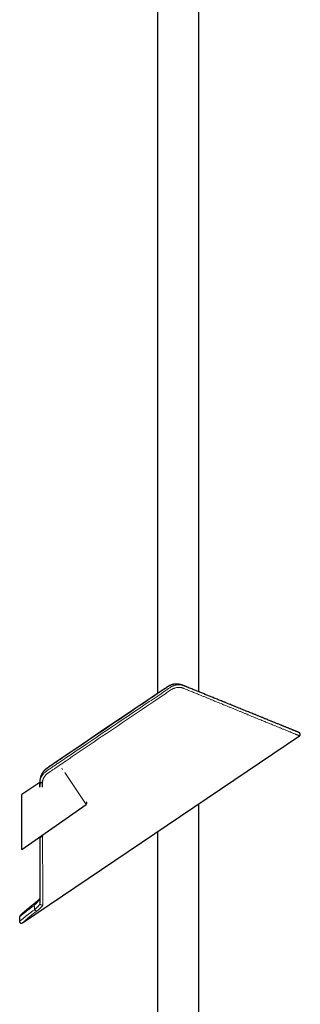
# Model space of a CAD drawing. Header units: millimetres. Extents: x 8 to 2417, y 12 to 2366.
# Tile 25 of 26: x 1579 to 1728, y 1323 to 1845. Entities that reach past the tile are written whole.
import ezdxf

# ---------------------------------------------------------------- set-up
doc = ezdxf.new("R2010")
doc.units = ezdxf.units.MM

msp = doc.modelspace()

# ---------------------------------------------------------------- linework, layer by layer
at = {"color": 7, "linetype": 'Continuous', "lineweight": 30}
for p, q in [((1652.65, 2201.27), (1652.65, 1487.71)), ((1674.55, 1488.59), (1674.55, 2201.27)), ((1581.04, 1366.16), (1727.96, 1465.25)), ((1727.96, 1465.26), (1727.96, 1465.26)), ((1590.18, 1440.49), (1580.6, 1434.27)), ((1580.6, 1405.06), (1580.6, 1434.27)), ((1674.55, 1286.27), (1674.55, 1429.23)), ((1580.6, 1405.06), (1614.72, 1428.95)), ((1652.65, 1414.46), (1652.65, 1286.27)), ((1590.2, 1411.21), (1590.2, 1411.21)), ((1590.22, 1411.22), (1590.22, 1411.79)), ((1591.61, 1412.77), (1591.61, 1412.16)), ((1587.12, 1376.28), (1587.04, 1376.23)), ((1590.25, 1376.83), (1590.25, 1376.82)), ((1579.48, 1369.4), (1579.48, 1366.98))]:
    msp.add_line(p, q, dxfattribs=at)
at = {"color": 252, "linetype": 'Continuous', "lineweight": 0}
for p, q in [((1663.12, 1492.68), (1663.15, 1492.67)), ((1602.24, 1447.46), (1601.84, 1448.06)), ((1614.72, 1428.95), (1603.37, 1445.79)), ((1590.21, 1411.21), (1590.22, 1411.22)), ((1590.25, 1376.82), (1590.25, 1376.59))]:
    msp.add_line(p, q, dxfattribs=at)
at = {"color": 252, "linetype": 'Continuous', "lineweight": 0, "flags": 128}
msp.add_lwpolyline([(1587.11, 1376.28), (1587.08, 1376.25), (1587.06, 1376.2), (1587.04, 1376.14), (1587.03, 1376.07), (1587.04, 1375.99), (1587.06, 1375.9), (1587.09, 1375.8), (1587.13, 1375.7), (1587.18, 1375.59), (1587.23, 1375.49)], dxfattribs=at)
at = {"color": 7, "linetype": 'Continuous', "lineweight": 30}
for centre, start, end in [((1727.4, 1466.08), 303.8879, 67.0337), ((1614.15, 1429.77), 305, 34), ((1580.48, 1369.4), 132.6951, 179.9362), ((1580.48, 1366.98), 179.9249, 304.1204)]:
    msp.add_arc(centre, 1, start, end, dxfattribs=at)
at = {"color": 252, "linetype": 'Continuous', "lineweight": 0}
for centre, radius, start, end in [((1588.73, 1373.74), 1.36, 202.4406, 260.031), ((1591.25, 1376.64), 1, 182.6207, 303.2802)]:
    msp.add_arc(centre, radius, start, end, dxfattribs=at)
for points, knots in [([(1590.21, 1440.03), (1590.21, 1440.17), (1590.21, 1440.45), (1590.23, 1440.86), (1590.27, 1441.28), (1590.35, 1441.75), (1590.48, 1442.28), (1590.68, 1442.85), (1590.92, 1443.41), (1591.22, 1443.96), (1591.56, 1444.48), (1591.94, 1444.99), (1592.36, 1445.46), (1592.79, 1445.89), (1593.24, 1446.27), (1593.69, 1446.6), (1594.15, 1446.92), (1594.78, 1447.33), (1595.56, 1447.86), (1596.81, 1448.7), (1598.35, 1449.74), (1600.85, 1451.43), (1617.47, 1462.64), (1636.24, 1475.36), (1654.03, 1487.27), (1657.24, 1489.47), (1657.87, 1489.91), (1658.51, 1490.35), (1659.16, 1490.78), (1659.78, 1491.16), (1660.4, 1491.49), (1661, 1491.75), (1661.61, 1491.96), (1662.24, 1492.13), (1662.87, 1492.24), (1663.5, 1492.31), (1664.12, 1492.32), (1664.72, 1492.28), (1665.28, 1492.18), (1665.8, 1492.05), (1666.3, 1491.88), (1666.8, 1491.69), (1667.54, 1491.39), (1668.51, 1491), (1669.73, 1490.51), (1670.96, 1490.01), (1672.43, 1489.42), (1674.11, 1488.74), (1675.97, 1487.99), (1677.81, 1487.25), (1679.63, 1486.51), (1681.33, 1485.82), (1682.92, 1485.18), (1684.4, 1484.58), (1685.86, 1483.99), (1687.3, 1483.41), (1688.71, 1482.83), (1690.23, 1482.22), (1691.84, 1481.57), (1693.53, 1480.89), (1695.19, 1480.21), (1696.83, 1479.55), (1698.41, 1478.91), (1699.95, 1478.29), (1701.45, 1477.68), (1702.91, 1477.09), (1704.34, 1476.51), (1705.67, 1475.97), (1706.89, 1475.48), (1708.01, 1475.03), (1709.1, 1474.58), (1710.16, 1474.15), (1711.2, 1473.73), (1712.29, 1473.29), (1713.44, 1472.83), (1714.63, 1472.34), (1715.77, 1471.88), (1716.87, 1471.44), (1717.9, 1471.02), (1718.86, 1470.63), (1719.75, 1470.27), (1720.61, 1469.92), (1721.42, 1469.59), (1722.18, 1469.28), (1722.9, 1468.99), (1723.57, 1468.72), (1724.19, 1468.47), (1724.77, 1468.23), (1725.3, 1468.02), (1725.78, 1467.82), (1726.19, 1467.66), (1726.54, 1467.51), (1726.83, 1467.39), (1727.09, 1467.29), (1727.31, 1467.2), (1727.49, 1467.13), (1727.61, 1467.08), (1727.65, 1467.06), (1727.66, 1467.06)], [0, 0, 0, 0, 0.002169, 0.00434, 0.006508, 0.008673, 0.011711, 0.01476, 0.017809, 0.020848, 0.023882, 0.026926, 0.02997, 0.033004, 0.035636, 0.038273, 0.040914, 0.043552, 0.048877, 0.054203, 0.064854, 0.075118, 0.096809, 0.347795, 0.395388, 0.399036, 0.402687, 0.406336, 0.409979, 0.41362, 0.416727, 0.419845, 0.422963, 0.426069, 0.429179, 0.4323, 0.435421, 0.43853, 0.44129, 0.444056, 0.446832, 0.449613, 0.452386, 0.459426, 0.465998, 0.473291, 0.480584, 0.491485, 0.502388, 0.513293, 0.524196, 0.535097, 0.544225, 0.553354, 0.562483, 0.571527, 0.580572, 0.589617, 0.600873, 0.612132, 0.623392, 0.634651, 0.645907, 0.656812, 0.667721, 0.678631, 0.689539, 0.700444, 0.709593, 0.718742, 0.727891, 0.736924, 0.745958, 0.754992, 0.766393, 0.777798, 0.789206, 0.800611, 0.812012, 0.822661, 0.833313, 0.843965, 0.854614, 0.865265, 0.875918, 0.886571, 0.897221, 0.907872, 0.918526, 0.92918, 0.939831, 0.949153, 0.958478, 0.967804, 0.977129, 0.986451, 0.996374, 1, 1, 1, 1]), ([(1663.15, 1492.67), (1663.03, 1492.68), (1662.7, 1492.71), (1662.17, 1492.69), (1661.56, 1492.63), (1660.96, 1492.52), (1660.35, 1492.36), (1659.8, 1492.17), (1659.29, 1491.95), (1658.83, 1491.72), (1658.38, 1491.47), (1657.94, 1491.2), (1654.29, 1488.77), (1637.42, 1477.31), (1619.1, 1465.01), (1603.4, 1454.41), (1600.33, 1452.35), (1598.55, 1451.14), (1597.27, 1450.29), (1596.5, 1449.78), (1595.72, 1449.28), (1594.96, 1448.76), (1594.2, 1448.23), (1593.53, 1447.73), (1592.95, 1447.25), (1592.47, 1446.78), (1592.03, 1446.28), (1591.66, 1445.79), (1591.35, 1445.32), (1591.1, 1444.86), (1590.89, 1444.39), (1590.74, 1444.03), (1590.68, 1443.81), (1590.66, 1443.76)], [0, 0, 0, 0, 0.0046356, 0.0118373, 0.0190293, 0.0262464, 0.0334647, 0.0406584, 0.046483, 0.0523209, 0.0581711, 0.0640231, 0.0698595, 0.2069458, 0.7552906, 0.8178607, 0.8491457, 0.8804308, 0.890867, 0.9013134, 0.9117591, 0.9221945, 0.9326171, 0.9430375, 0.9506593, 0.95831, 0.9659603, 0.9735817, 0.9796833, 0.9858085, 0.9919412, 0.9980653, 1, 1, 1, 1]), ([(1727.96, 1465.26), (1727.96, 1465.26), (1727.96, 1465.26), (1727.93, 1465.27), (1727.86, 1465.3), (1727.75, 1465.34), (1727.58, 1465.41), (1727.36, 1465.5), (1727.11, 1465.61), (1726.84, 1465.72), (1726.56, 1465.83), (1726.28, 1465.94), (1725.95, 1466.08), (1725.53, 1466.25), (1725, 1466.47), (1724.41, 1466.71), (1723.81, 1466.96), (1723.22, 1467.2), (1722.61, 1467.45), (1721.92, 1467.74), (1721.14, 1468.06), (1720.33, 1468.39), (1719.56, 1468.7), (1718.83, 1469), (1718.16, 1469.28), (1717.46, 1469.57), (1716.74, 1469.86), (1715.99, 1470.17), (1715.13, 1470.52), (1714.15, 1470.92), (1713.01, 1471.39), (1711.83, 1471.88), (1710.67, 1472.35), (1709.58, 1472.8), (1708.53, 1473.23), (1707.42, 1473.69), (1706.18, 1474.19), (1704.85, 1474.74), (1703.46, 1475.31), (1702.05, 1475.88), (1700.65, 1476.46), (1699.25, 1477.03), (1697.81, 1477.62), (1696.32, 1478.23), (1694.75, 1478.87), (1693.13, 1479.54), (1691.51, 1480.2), (1689.93, 1480.85), (1688.45, 1481.46), (1687.03, 1482.04), (1685.68, 1482.59), (1684.31, 1483.15), (1682.94, 1483.71), (1681.55, 1484.28), (1680.15, 1484.85), (1678.73, 1485.43), (1677.3, 1486.02), (1675.66, 1486.69), (1673.81, 1487.45), (1671.74, 1488.3), (1669.64, 1489.15), (1667.97, 1489.84), (1666.87, 1490.28), (1666.35, 1490.5), (1665.93, 1490.66), (1665.49, 1490.78), (1665.03, 1490.88), (1664.54, 1490.94), (1664.02, 1490.96), (1663.47, 1490.94), (1662.92, 1490.87), (1662.36, 1490.76), (1661.8, 1490.6), (1661.26, 1490.41), (1660.74, 1490.17), (1660.22, 1489.9), (1659.53, 1489.45), (1658.65, 1488.86), (1655.8, 1486.94), (1641.88, 1477.55), (1624.07, 1465.53), (1606.01, 1453.36), (1598.91, 1448.56), (1595.84, 1446.5), (1595.04, 1445.95), (1594.59, 1445.64), (1594.26, 1445.39), (1593.95, 1445.13), (1593.66, 1444.87), (1593.38, 1444.58), (1593.13, 1444.29), (1592.89, 1444), (1592.67, 1443.7), (1592.47, 1443.38), (1592.27, 1443.04), (1592.1, 1442.7), (1591.95, 1442.36), (1591.82, 1442.02), (1591.71, 1441.67), (1591.62, 1441.31), (1591.58, 1441.07), (1591.56, 1440.94)], [0, 0, 0, 0, 0.003804, 0.012535, 0.021269, 0.031157, 0.04105, 0.051357, 0.061671, 0.070108, 0.078549, 0.085533, 0.09252, 0.103117, 0.11372, 0.124796, 0.135879, 0.144649, 0.152934, 0.163486, 0.174044, 0.184235, 0.194431, 0.20201, 0.20959, 0.217195, 0.224802, 0.232467, 0.240134, 0.250593, 0.261057, 0.271974, 0.282897, 0.291529, 0.299767, 0.309248, 0.318733, 0.329466, 0.340205, 0.35053, 0.360859, 0.370787, 0.380719, 0.391173, 0.401631, 0.412664, 0.423701, 0.433546, 0.443393, 0.451977, 0.460384, 0.468793, 0.477208, 0.485625, 0.494052, 0.50248, 0.510914, 0.519351, 0.531258, 0.543171, 0.555089, 0.567011, 0.571284, 0.573564, 0.575844, 0.578149, 0.580455, 0.582962, 0.585487, 0.588141, 0.590815, 0.593548, 0.596301, 0.598955, 0.601628, 0.604354, 0.607097, 0.613102, 0.619108, 0.655142, 0.84728, 0.919036, 0.95905, 0.966769, 0.970628, 0.97256, 0.974491, 0.976334, 0.978177, 0.980044, 0.981911, 0.983627, 0.985349, 0.987192, 0.989036, 0.990905, 0.992774, 0.994494, 0.996219, 0.998106, 1, 1, 1, 1]), ([(1590.21, 1440.03), (1590.2, 1440.03), (1590.18, 1440.01), (1590.19, 1440.02), (1590.19, 1440.02)], [0, 0, 0, 0, 0.658218, 1, 1, 1, 1]), ([(1590.24, 1411.23), (1590.23, 1411.23), (1590.21, 1411.21), (1590.21, 1411.21), (1590.2, 1411.21)], [0, 0, 0, 0, 0.33736, 1, 1, 1, 1]), ([(1591.61, 1412.16), (1591.56, 1412.13), (1591.47, 1412.06), (1591.29, 1411.94), (1591.07, 1411.79), (1590.84, 1411.64), (1590.64, 1411.51), (1590.47, 1411.39), (1590.34, 1411.3), (1590.25, 1411.24), (1590.23, 1411.22), (1590.22, 1411.22)], [0, 0, 0, 0, 0.062448, 0.123816, 0.246722, 0.372684, 0.500576, 0.627212, 0.751894, 0.875507, 1, 1, 1, 1]), ([(1590.25, 1376.59), (1590.25, 1376.74), (1590.25, 1377.03), (1590.25, 1377.52), (1590.25, 1378.04), (1590.25, 1378.54), (1590.25, 1379), (1590.25, 1379.41), (1590.24, 1379.84), (1590.24, 1380.28), (1590.24, 1380.73), (1590.24, 1381.21), (1590.24, 1381.7), (1590.24, 1382.2), (1590.24, 1382.72), (1590.24, 1383.26), (1590.24, 1383.81), (1590.24, 1384.38), (1590.24, 1384.95), (1590.24, 1385.54), (1590.24, 1386.14), (1590.24, 1386.76), (1590.24, 1387.41), (1590.24, 1388.09), (1590.23, 1388.78), (1590.23, 1389.48), (1590.23, 1390.2), (1590.23, 1390.94), (1590.23, 1391.68), (1590.23, 1392.63), (1590.23, 1393.79), (1590.23, 1395.18), (1590.23, 1396.61), (1590.23, 1398.08), (1590.22, 1399.59), (1590.22, 1401.12), (1590.22, 1402.69), (1590.22, 1404.31), (1590.22, 1405.97), (1590.22, 1407.69), (1590.22, 1409.43), (1590.22, 1410.62), (1590.22, 1411.22)], [0, 0, 0, 0, 0.028646, 0.057303, 0.085996, 0.1147, 0.133799, 0.152897, 0.172009, 0.19112, 0.210272, 0.229423, 0.248588, 0.267752, 0.287007, 0.306265, 0.325533, 0.344804, 0.363792, 0.382782, 0.401782, 0.420784, 0.440721, 0.460658, 0.480608, 0.500558, 0.520546, 0.540535, 0.560536, 0.580537, 0.61514, 0.649758, 0.684423, 0.719102, 0.753887, 0.788686, 0.823164, 0.857654, 0.893206, 0.928771, 0.964379, 1, 1, 1, 1]), ([(1591.61, 1412.16), (1591.62, 1411.47), (1591.62, 1410.1), (1591.63, 1408.09), (1591.64, 1406.12), (1591.65, 1404.32), (1591.66, 1402.67), (1591.66, 1401.18), (1591.67, 1399.71), (1591.68, 1398.28), (1591.69, 1396.86), (1591.69, 1395.46), (1591.7, 1394.08), (1591.71, 1392.74), (1591.71, 1391.43), (1591.72, 1390.16), (1591.73, 1388.92), (1591.73, 1387.72), (1591.74, 1386.56), (1591.75, 1385.45), (1591.75, 1384.36), (1591.76, 1383.31), (1591.76, 1382.29), (1591.77, 1381.32), (1591.77, 1380.41), (1591.78, 1379.57), (1591.78, 1378.81), (1591.79, 1378.11), (1591.79, 1377.46), (1591.79, 1376.86), (1591.8, 1376.3), (1591.8, 1375.97), (1591.8, 1375.8)], [0, 0, 0, 0, 0.039068, 0.078146, 0.117223, 0.156291, 0.187804, 0.219325, 0.250849, 0.28237, 0.313883, 0.346429, 0.378986, 0.411545, 0.444101, 0.476647, 0.509553, 0.542471, 0.575393, 0.60831, 0.641215, 0.675492, 0.709783, 0.744078, 0.778368, 0.812644, 0.843857, 0.875086, 0.906323, 0.937559, 0.968787, 1, 1, 1, 1]), ([(1590.24, 1378.84), (1590.21, 1378.79), (1590.13, 1378.64), (1589.95, 1378.38), (1589.74, 1378.09), (1589.54, 1377.84), (1589.32, 1377.57), (1589.05, 1377.26), (1588.72, 1376.91), (1588.38, 1376.55), (1588.02, 1376.21), (1587.64, 1375.85), (1587.37, 1375.61), (1587.23, 1375.49)], [0, 0, 0, 0, 0.056706, 0.1585859, 0.2608684, 0.3299452, 0.3991422, 0.5042874, 0.6098837, 0.7065746, 0.8036598, 0.9015977, 1, 1, 1, 1]), ([(1587.23, 1375.49), (1587.06, 1375.36), (1586.71, 1375.11), (1586.2, 1374.75), (1585.69, 1374.38), (1585.21, 1374.02), (1584.73, 1373.67), (1584.27, 1373.32), (1583.83, 1372.98), (1583.41, 1372.66), (1583.03, 1372.35), (1582.67, 1372.07), (1582.32, 1371.79), (1582, 1371.53), (1581.69, 1371.27), (1581.4, 1371.03), (1581.12, 1370.81), (1580.87, 1370.59), (1580.64, 1370.39), (1580.42, 1370.21), (1580.23, 1370.05), (1580.07, 1369.91), (1579.94, 1369.8), (1579.84, 1369.71), (1579.75, 1369.63), (1579.66, 1369.56), (1579.59, 1369.49), (1579.53, 1369.44), (1579.49, 1369.41), (1579.48, 1369.39), (1579.48, 1369.4), (1579.48, 1369.4)], [0, 0, 0, 0, 0.036744, 0.073631, 0.11059, 0.148063, 0.18561, 0.223678, 0.261821, 0.300114, 0.335479, 0.370844, 0.406443, 0.442041, 0.478116, 0.514192, 0.55051, 0.586828, 0.623477, 0.660126, 0.697029, 0.733931, 0.761972, 0.790013, 0.818168, 0.846322, 0.884189, 0.921048, 0.957907, 0.995026, 1, 1, 1, 1]), ([(1579.48, 1366.98), (1579.48, 1366.98), (1579.48, 1366.98), (1579.5, 1367), (1579.54, 1367.03), (1579.6, 1367.09), (1579.69, 1367.16), (1579.79, 1367.25), (1579.89, 1367.34), (1580, 1367.44), (1580.13, 1367.54), (1580.28, 1367.67), (1580.49, 1367.85), (1580.76, 1368.08), (1581.1, 1368.37), (1581.48, 1368.68), (1581.86, 1368.99), (1582.23, 1369.29), (1582.58, 1369.57), (1582.95, 1369.87), (1583.35, 1370.18), (1583.76, 1370.5), (1584.2, 1370.84), (1584.66, 1371.19), (1585.16, 1371.55), (1585.69, 1371.95), (1586.26, 1372.36), (1586.85, 1372.78), (1587.26, 1373.07), (1587.47, 1373.22)], [0, 0, 0, 0, 0.01023, 0.047754, 0.084046, 0.120337, 0.156882, 0.193427, 0.2212, 0.248974, 0.276861, 0.304748, 0.342258, 0.390907, 0.439708, 0.488817, 0.538082, 0.574257, 0.610558, 0.646924, 0.683763, 0.72067, 0.758065, 0.795533, 0.833148, 0.87465, 0.916255, 0.958073, 1, 1, 1, 1]), ([(1588.49, 1372.4), (1588.33, 1372.27), (1588, 1372.02), (1587.52, 1371.64), (1587.05, 1371.28), (1586.59, 1370.91), (1586.14, 1370.55), (1585.71, 1370.2), (1585.28, 1369.85), (1584.87, 1369.51), (1584.46, 1369.16), (1584.06, 1368.83), (1583.69, 1368.5), (1583.35, 1368.21), (1583.04, 1367.95), (1582.77, 1367.71), (1582.52, 1367.48), (1582.28, 1367.27), (1582.06, 1367.08), (1581.86, 1366.9), (1581.69, 1366.74), (1581.53, 1366.6), (1581.4, 1366.48), (1581.28, 1366.38), (1581.19, 1366.3), (1581.12, 1366.23), (1581.07, 1366.18), (1581.04, 1366.16), (1581.04, 1366.16), (1581.04, 1366.16)], [0, 0, 0, 0, 0.036039, 0.072149, 0.108471, 0.144863, 0.182063, 0.219338, 0.256837, 0.294412, 0.335135, 0.376047, 0.417054, 0.458251, 0.494174, 0.530159, 0.566631, 0.603103, 0.639836, 0.67657, 0.713807, 0.751111, 0.787033, 0.823017, 0.85948, 0.895943, 0.932664, 0.969385, 1, 1, 1, 1]), ([(1587.47, 1373.22), (1587.44, 1373.4), (1587.39, 1373.78), (1587.32, 1374.35), (1587.27, 1374.92), (1587.25, 1375.3), (1587.23, 1375.49)], [0, 0, 0, 0, 0.249527, 0.499245, 0.74953, 1, 1, 1, 1]), ([(1587.47, 1373.22), (1587.61, 1373.33), (1587.88, 1373.57), (1588.27, 1373.92), (1588.63, 1374.27), (1588.97, 1374.6), (1589.27, 1374.92), (1589.53, 1375.23), (1589.76, 1375.53), (1589.94, 1375.79), (1590.08, 1376.03), (1590.17, 1376.24), (1590.24, 1376.43), (1590.25, 1376.54), (1590.25, 1376.59)], [0, 0, 0, 0, 0.084801, 0.170206, 0.257487, 0.345406, 0.430203, 0.515577, 0.60279, 0.69065, 0.766933, 0.844104, 0.921266, 1, 1, 1, 1]), ([(1591.8, 1375.8), (1591.79, 1375.75), (1591.78, 1375.66), (1591.71, 1375.47), (1591.59, 1375.27), (1591.43, 1375.04), (1591.23, 1374.8), (1590.98, 1374.53), (1590.7, 1374.25), (1590.38, 1373.95), (1590.02, 1373.63), (1589.62, 1373.29), (1589.19, 1372.93), (1588.81, 1372.63), (1588.57, 1372.45), (1588.49, 1372.4)], [0, 0, 0, 0, 0.078503, 0.157305, 0.236142, 0.314691, 0.392967, 0.471494, 0.550027, 0.628313, 0.711217, 0.794415, 0.877608, 0.960506, 1, 1, 1, 1])]:
    msp.add_open_spline(points, degree=3, knots=knots, dxfattribs=at)
at = {"color": 7, "linetype": 'Continuous', "lineweight": 30}
for points, knots in [([(1663.15, 1492.68), (1663.15, 1492.68), (1663.05, 1492.69), (1662.84, 1492.7), (1662.53, 1492.7), (1662.21, 1492.69), (1661.9, 1492.67), (1661.58, 1492.63), (1661.26, 1492.59), (1660.95, 1492.53), (1660.63, 1492.45), (1660.31, 1492.37), (1660.01, 1492.27), (1659.71, 1492.17), (1659.43, 1492.05), (1659.14, 1491.92), (1658.84, 1491.78), (1658.54, 1491.62), (1658.23, 1491.44), (1657.91, 1491.24), (1657.57, 1491.03), (1657.16, 1490.74), (1638.57, 1478.23), (1617.81, 1464.25), (1597.03, 1450.18), (1594.38, 1448.4), (1593.93, 1448.09), (1593.63, 1447.87), (1593.35, 1447.65), (1593.08, 1447.42), (1592.82, 1447.18), (1592.58, 1446.94), (1592.35, 1446.69), (1592.13, 1446.44), (1591.92, 1446.18), (1591.73, 1445.92), (1591.55, 1445.65), (1591.38, 1445.38), (1591.22, 1445.1), (1591.07, 1444.81), (1590.94, 1444.52), (1590.82, 1444.23), (1590.73, 1443.99), (1590.68, 1443.84), (1590.67, 1443.8)], [0, 0, 0, 0, 0.00007, 0.003723, 0.007383, 0.011038, 0.014708, 0.018404, 0.022122, 0.025858, 0.029607, 0.033364, 0.037125, 0.040504, 0.044057, 0.047651, 0.05137, 0.055235, 0.059276, 0.063531, 0.068054, 0.072737, 0.080601, 0.828917, 0.922457, 0.932753, 0.937211, 0.941091, 0.945275, 0.949294, 0.953254, 0.957158, 0.961013, 0.964823, 0.968594, 0.97233, 0.975998, 0.979741, 0.983474, 0.987198, 0.990911, 0.994614, 0.998308, 1, 1, 1, 1]), ([(1663.12, 1492.68), (1663.09, 1492.68), (1663.02, 1492.69), (1662.94, 1492.69), (1662.89, 1492.69)], [0, 0, 0, 0, 0.3306371, 1, 1, 1, 1]), ([(1727.57, 1467.1), (1727.57, 1467.1), (1727.57, 1467.1), (1727.54, 1467.11), (1727.5, 1467.13), (1727.44, 1467.15), (1727.36, 1467.18), (1727.28, 1467.22), (1727.18, 1467.26), (1727.08, 1467.3), (1726.98, 1467.34), (1726.87, 1467.38), (1726.77, 1467.42), (1726.67, 1467.46), (1726.58, 1467.5), (1726.48, 1467.54), (1726.39, 1467.58), (1726.29, 1467.62), (1726.14, 1467.68), (1725.93, 1467.76), (1725.63, 1467.89), (1725.26, 1468.04), (1724.82, 1468.21), (1724.35, 1468.41), (1723.84, 1468.61), (1723.3, 1468.83), (1722.78, 1469.04), (1722.28, 1469.25), (1721.81, 1469.44), (1721.3, 1469.64), (1720.77, 1469.86), (1720.2, 1470.09), (1719.61, 1470.33), (1718.99, 1470.58), (1718.35, 1470.84), (1717.68, 1471.11), (1716.97, 1471.4), (1716.23, 1471.7), (1715.44, 1472.02), (1714.62, 1472.35), (1713.76, 1472.7), (1712.85, 1473.07), (1711.91, 1473.45), (1710.92, 1473.85), (1709.91, 1474.26), (1708.84, 1474.7), (1707.76, 1475.13), (1706.66, 1475.58), (1705.56, 1476.03), (1704.41, 1476.49), (1703.23, 1476.97), (1702.04, 1477.45), (1700.85, 1477.94), (1699.62, 1478.43), (1698.36, 1478.95), (1697.06, 1479.47), (1695.77, 1479.99), (1694.49, 1480.51), (1693.22, 1481.03), (1691.96, 1481.54), (1690.72, 1482.04), (1689.5, 1482.53), (1688.29, 1483.02), (1687.11, 1483.5), (1685.96, 1483.97), (1684.84, 1484.42), (1683.75, 1484.86), (1682.68, 1485.29), (1681.66, 1485.71), (1680.67, 1486.11), (1679.71, 1486.5), (1678.78, 1486.88), (1677.86, 1487.25), (1676.9, 1487.64), (1675.87, 1488.05), (1674.76, 1488.5), (1673.61, 1488.97), (1672.48, 1489.42), (1671.39, 1489.87), (1670.33, 1490.3), (1669.47, 1490.64), (1668.82, 1490.91), (1668.4, 1491.08), (1668, 1491.24), (1667.63, 1491.39), (1667.29, 1491.52), (1667, 1491.64), (1666.74, 1491.75), (1666.53, 1491.83), (1666.34, 1491.91), (1666.19, 1491.97), (1666.06, 1492.02), (1665.94, 1492.07), (1665.8, 1492.12), (1665.66, 1492.17), (1665.52, 1492.22), (1665.36, 1492.27), (1665.19, 1492.32), (1664.99, 1492.38), (1664.77, 1492.43), (1664.57, 1492.47), (1664.38, 1492.51), (1664.17, 1492.55), (1663.94, 1492.59), (1663.73, 1492.62), (1663.56, 1492.64), (1663.39, 1492.66), (1663.25, 1492.67), (1663.17, 1492.68), (1663.15, 1492.68)], [0, 0, 0, 0, 0.0081422, 0.0195627, 0.0305341, 0.0410555, 0.0511257, 0.0607435, 0.0693964, 0.077645, 0.0854884, 0.0929256, 0.0999556, 0.1055022, 0.1107649, 0.1157609, 0.1206942, 0.1256222, 0.130545, 0.1421283, 0.1536833, 0.1692702, 0.1848068, 0.2002939, 0.2157323, 0.2311228, 0.2465085, 0.2577387, 0.269264, 0.2810863, 0.2932075, 0.3056296, 0.3183547, 0.330632, 0.3431823, 0.3560074, 0.3691093, 0.3824897, 0.3961507, 0.4100942, 0.4243223, 0.4388371, 0.4536407, 0.4684632, 0.4835678, 0.4989559, 0.5146291, 0.5293919, 0.5444015, 0.5596587, 0.575089, 0.5903136, 0.6052783, 0.6199804, 0.6358463, 0.6513879, 0.6666022, 0.6814861, 0.6960366, 0.7102511, 0.7241269, 0.7376609, 0.7508508, 0.7636944, 0.7759698, 0.7879074, 0.7995057, 0.810763, 0.8212929, 0.8315032, 0.8413929, 0.8509608, 0.8602061, 0.869245, 0.8801145, 0.8912534, 0.9026614, 0.914338, 0.9244555, 0.9347654, 0.9452672, 0.9494453, 0.9535745, 0.957416, 0.9609535, 0.9641869, 0.9671162, 0.9693728, 0.9714088, 0.9732437, 0.9747152, 0.9755928, 0.9766743, 0.9779689, 0.9790809, 0.9803023, 0.981597, 0.9830077, 0.9847474, 0.9866705, 0.9883807, 0.989725, 0.9914603, 0.993628, 0.9953329, 0.9966636, 0.9979451, 0.9994708, 1, 1, 1, 1]), ([(1727.78, 1467.01), (1727.75, 1467.02), (1727.68, 1467.05), (1727.61, 1467.08), (1727.57, 1467.1)], [0, 0, 0, 0, 0.422436, 1, 1, 1, 1]), ([(1727.66, 1467.06), (1727.69, 1467.05), (1727.75, 1467.02), (1727.79, 1467.01), (1727.79, 1467.01), (1727.79, 1467)], [0, 0, 0, 0, 0.265701, 0.684394, 1, 1, 1, 1]), ([(1590.66, 1443.79), (1590.66, 1443.76), (1590.63, 1443.67), (1590.57, 1443.5), (1590.51, 1443.26), (1590.45, 1443.01), (1590.39, 1442.73), (1590.34, 1442.51), (1590.31, 1442.33), (1590.29, 1442.19), (1590.27, 1442.05), (1590.25, 1441.93), (1590.24, 1441.82), (1590.23, 1441.7), (1590.22, 1441.57), (1590.21, 1441.46), (1590.2, 1441.38), (1590.2, 1441.33), (1590.2, 1441.29), (1590.2, 1441.27), (1590.2, 1441.24), (1590.19, 1441.18), (1590.19, 1441.09), (1590.19, 1440.97), (1590.18, 1440.82), (1590.18, 1440.64), (1590.18, 1440.42), (1590.18, 1440.2), (1590.18, 1440.07), (1590.18, 1440.02)], [0, 0, 0, 0, 0.020801, 0.077061, 0.13814, 0.208802, 0.282265, 0.352896, 0.387858, 0.424279, 0.460428, 0.491464, 0.517319, 0.548062, 0.58899, 0.61501, 0.635153, 0.649035, 0.655322, 0.659837, 0.66575, 0.68209, 0.706001, 0.737548, 0.776424, 0.824054, 0.887599, 0.959874, 1, 1, 1, 1]), ([(1590.18, 1440.02), (1590.18, 1439.53), (1590.18, 1439.02), (1590.18, 1438.51), (1590.18, 1438.48)], [0, 0, 0, 0, 0.951461, 1, 1, 1, 1]), ([(1590.21, 1440.03), (1590.22, 1440.04), (1590.23, 1440.04), (1590.26, 1440.07), (1590.3, 1440.09), (1590.38, 1440.14), (1590.49, 1440.22), (1590.67, 1440.34), (1590.87, 1440.48), (1591.08, 1440.62), (1591.32, 1440.78), (1591.48, 1440.89), (1591.56, 1440.94)], [0, 0, 0, 0, 0.062872, 0.12518, 0.187317, 0.249533, 0.374482, 0.500065, 0.625359, 0.750167, 0.874782, 1, 1, 1, 1]), ([(1590.21, 1438.07), (1590.21, 1438.08), (1590.21, 1438.73), (1590.21, 1439.39), (1590.21, 1440.03)], [0, 0, 0, 0, 0.014092, 1, 1, 1, 1]), ([(1590.68, 1443.84), (1590.68, 1443.83), (1590.67, 1443.81), (1590.66, 1443.78), (1590.66, 1443.78)], [0, 0, 0, 0, 0.6613873, 1, 1, 1, 1]), ([(1591.56, 1440.94), (1591.54, 1440.78), (1591.5, 1440.49), (1591.49, 1440.01), (1591.49, 1439.52), (1591.49, 1439), (1591.49, 1438.51), (1591.5, 1438.19), (1591.5, 1438.03)], [0, 0, 0, 0, 0.162838, 0.300711, 0.488992, 0.668982, 0.836576, 1, 1, 1, 1]), ([(1590.2, 1411.78), (1590.2, 1411.77), (1590.2, 1411.58), (1590.2, 1411.39), (1590.2, 1411.21)], [0, 0, 0, 0, 0.061125, 1, 1, 1, 1]), ([(1590.2, 1411.21), (1590.2, 1410.82), (1590.2, 1409.84), (1590.21, 1408.28), (1590.21, 1406.54), (1590.21, 1404.83), (1590.21, 1403.16), (1590.21, 1401.53), (1590.22, 1399.93), (1590.22, 1398.35), (1590.22, 1396.79), (1590.22, 1395.25), (1590.22, 1393.75), (1590.22, 1392.31), (1590.23, 1390.91), (1590.23, 1389.63), (1590.23, 1388.45), (1590.23, 1387.38), (1590.23, 1386.35), (1590.23, 1385.35), (1590.23, 1384.4), (1590.24, 1383.5), (1590.24, 1382.64), (1590.24, 1381.82), (1590.24, 1381.04), (1590.24, 1380.29), (1590.24, 1379.59), (1590.24, 1378.92), (1590.24, 1378.31), (1590.25, 1377.73), (1590.25, 1377.24), (1590.25, 1376.96), (1590.25, 1376.83)], [0, 0, 0, 0, 0.023224, 0.059468, 0.095695, 0.131898, 0.168074, 0.204219, 0.240328, 0.276399, 0.314142, 0.351834, 0.389473, 0.427057, 0.464586, 0.502056, 0.534056, 0.566012, 0.597923, 0.629788, 0.661607, 0.692814, 0.723975, 0.755092, 0.786167, 0.817834, 0.84946, 0.881046, 0.912594, 0.944105, 0.975581, 1, 1, 1, 1]), ([(1590.24, 1379.09), (1590.23, 1379.07), (1590.19, 1379.02), (1590.1, 1378.92), (1589.99, 1378.8), (1589.86, 1378.66), (1589.73, 1378.52), (1589.58, 1378.37), (1589.41, 1378.21), (1589.24, 1378.05), (1589.06, 1377.88), (1588.87, 1377.71), (1588.67, 1377.54), (1588.46, 1377.36), (1588.24, 1377.18), (1588.02, 1376.99), (1587.79, 1376.81), (1587.55, 1376.62), (1587.32, 1376.44), (1587.18, 1376.33), (1587.11, 1376.28)], [0, 0, 0, 0, 0.023439, 0.076826, 0.1316, 0.187628, 0.244775, 0.302902, 0.361867, 0.421325, 0.481192, 0.540861, 0.600363, 0.659736, 0.719022, 0.77827, 0.837533, 0.896856, 0.956196, 1, 1, 1, 1]), ([(1587.12, 1376.28), (1587.01, 1376.2), (1586.79, 1376.03), (1586.46, 1375.78), (1586.14, 1375.52), (1585.82, 1375.27), (1585.5, 1375.02), (1585.2, 1374.77), (1584.9, 1374.53), (1584.6, 1374.29), (1584.32, 1374.06), (1584.04, 1373.83), (1583.77, 1373.6), (1583.5, 1373.38), (1583.24, 1373.16), (1583, 1372.95), (1582.76, 1372.75), (1582.53, 1372.55), (1582.3, 1372.36), (1582.09, 1372.18), (1581.88, 1372), (1581.69, 1371.82), (1581.5, 1371.66), (1581.32, 1371.5), (1581.15, 1371.35), (1580.99, 1371.21), (1580.85, 1371.08), (1580.71, 1370.95), (1580.58, 1370.84), (1580.46, 1370.73), (1580.35, 1370.63), (1580.25, 1370.54), (1580.16, 1370.46), (1580.08, 1370.38), (1580.01, 1370.32), (1579.95, 1370.26), (1579.9, 1370.22), (1579.86, 1370.18), (1579.83, 1370.16), (1579.81, 1370.14), (1579.8, 1370.13), (1579.8, 1370.13), (1579.8, 1370.13)], [0, 0, 0, 0, 0.0237235, 0.0490828, 0.0744916, 0.0999123, 0.1252948, 0.1506013, 0.175815, 0.2010105, 0.2263729, 0.2518562, 0.2774124, 0.3029917, 0.3285291, 0.35397, 0.379288, 0.4045915, 0.4301396, 0.4557274, 0.4813401, 0.5069627, 0.5325748, 0.5581608, 0.5836991, 0.6091192, 0.6347164, 0.6602315, 0.685694, 0.7111321, 0.7365715, 0.7620317, 0.7875274, 0.8130381, 0.8384789, 0.864044, 0.8896715, 0.9153297, 0.9409814, 0.9665869, 0.9921129, 1, 1, 1, 1])]:
    msp.add_open_spline(points, degree=3, knots=knots, dxfattribs=at)

doc.saveas('drawing.dxf')
